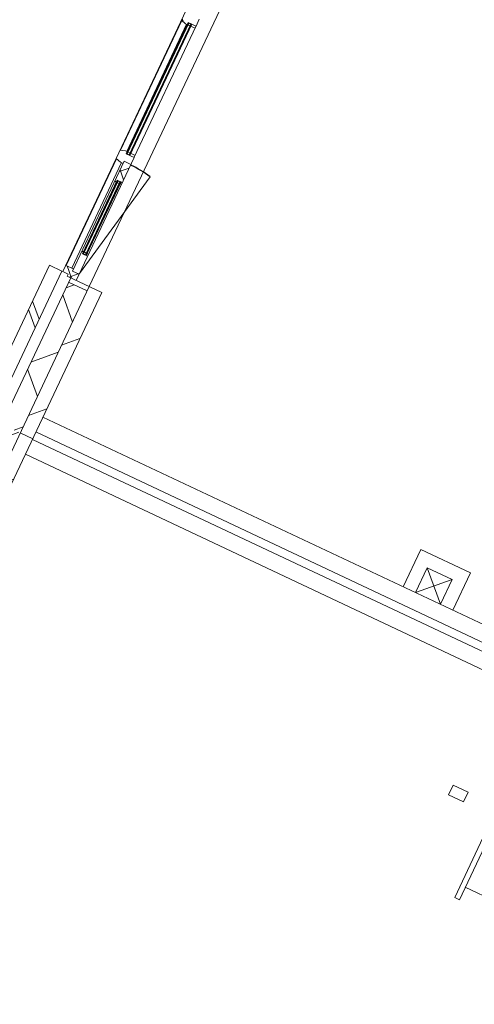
# Model space of a CAD drawing. Header units: metres. Extents: x 136266 to 136452, y 453403 to 453560.
# Tile 34 of 133: x 136406.35 to 136409.66, y 453416.27 to 453423.45. Entities that reach past the tile are written whole.
import ezdxf

# ---------------------------------------------------------------- set-up
doc = ezdxf.new("R2010")
doc.units = ezdxf.units.M
for name, color, linetype, lineweight in [('A-DETL-BEBOUWING', 253, 'Continuous', 9), ('A-DETL-GENF', 92, 'Continuous', 5), ('A-FLOR', 192, 'Continuous', 5)]:
    doc.layers.add(name, color=color, linetype=linetype, lineweight=lineweight)
pattern_1 = [(44.99999999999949, (7.790481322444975e-05, -0.0001561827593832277), (-141.4213562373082, 141.4213562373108), []), (134.9999999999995, (7.790481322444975e-05, -0.0001561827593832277), (-141.4213562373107, -141.4213562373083), [])]
pattern_2 = [(44.99999999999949, (7.790484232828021e-05, 0.0003252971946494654), (-141.4213562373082, 141.4213562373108), []), (134.9999999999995, (7.790484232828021e-05, 0.0003252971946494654), (-141.4213562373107, -141.4213562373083), [])]

# ---------------------------------------------------------------- blocks, each defined once
blk = doc.blocks.new('859-DO-0010 29-09-2022')
at = {"layer": 'A-DETL-BEBOUWING'}
h = blk.add_hatch(dxfattribs=at)
h.set_pattern_fill('FP_833', color=256, angle=45.00000000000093, style=0, pattern_type=2)
h.set_pattern_definition([(315.0000000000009, (153390.0379487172, 20668.60110643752), (299.9546965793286, 299.9546965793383), []), (45.00000000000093, (153390.0379487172, 20668.60110643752), (-299.9546965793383, 299.9546965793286), [])])
h.paths.add_polyline_path([(153540.0380779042, 18268.60114347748), (153540.0380779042, 19412.41932529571), (153390.0380779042, 19412.41932529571), (153390.0380779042, 18268.60114347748)])
h.paths.add_polyline_path([(153390.0380779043, 22688.81932529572), (153540.0380779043, 22688.81932529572), (153540.0380779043, 23068.60114347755), (153390.0380779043, 23068.60114347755), (153390.0380779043, 22896.33409419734)])
h = blk.add_hatch(dxfattribs=at)
h.set_pattern_fill('FP_1312', color=256, angle=-90.00000000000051, style=0, pattern_type=2)
h.set_pattern_definition(pattern_1)
h.paths.add_polyline_path([(153370.0380779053, 21478.11932529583), (153370.0380779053, 21495.11932529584), (153434.0380779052, 21495.11932529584), (153434.0380779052, 21551.11932529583), (153370.0380779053, 21551.11932529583), (153370.0380779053, 21568.11932529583), (153358.0380779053, 21568.11932529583), (153320.0380779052, 21556.6193252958), (153320.0380779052, 21489.61932529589), (153358.0380779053, 21478.11932529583)])
h = blk.add_hatch(color=256, dxfattribs=at)
h.paths.add_polyline_path([(153370.0380779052, 21492.11932529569), (153370.0380779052, 21478.11932529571), (153374.0380779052, 21478.11932529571), (153374.0380779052, 21492.11932529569)])
h.paths.add_polyline_path([(153370.0380779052, 20454.41932529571), (153370.0380779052, 20440.41932529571), (153374.0380779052, 20440.41932529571), (153374.0380779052, 20454.41932529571)])
h.paths.add_polyline_path([(153397.0380779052, 20440.41932529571), (153401.0380779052, 20440.41932529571), (153401.0380779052, 20454.4193252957), (153397.0380779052, 20454.4193252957)])
h.paths.add_polyline_path([(153397.0380779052, 21478.11932529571), (153401.0380779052, 21478.11932529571), (153401.0380779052, 21492.11932529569), (153397.0380779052, 21492.11932529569)])
for points in [[(153374.0380779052, 20440.41932529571), (153378.0380779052, 20440.41932529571), (153378.0380779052, 21492.11932529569), (153374.0380779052, 21492.11932529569), (153374.0380779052, 20484.60212335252)], [(153393.0380779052, 20440.41932529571), (153397.0380779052, 20440.41932529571), (153397.0380779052, 21492.11932529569), (153393.0380779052, 21492.11932529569), (153393.0380779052, 20484.60212335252)], [(153397.038077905, 19645.41932529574), (153401.038077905, 19645.41932529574), (153401.038077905, 20233.41932529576), (153397.038077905, 20233.41932529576), (153397.038077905, 20040.39792031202)], [(153416.038077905, 19645.41932529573), (153420.038077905, 19645.41932529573), (153420.038077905, 20233.41932529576), (153416.038077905, 20233.41932529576), (153416.038077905, 20040.39792031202)]]:
    blk.add_hatch(color=256, dxfattribs=at).paths.add_polyline_path(points)
h = blk.add_hatch(dxfattribs=at)
h.set_pattern_fill('FP_1312', color=256, angle=-90.00000000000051, style=0, pattern_type=2)
h.set_pattern_definition(pattern_1)
h.paths.add_polyline_path([(153358.0380779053, 20364.41932529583), (153380.0380779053, 20364.41932529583), (153380.0380779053, 20381.41932529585), (153434.0380779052, 20381.41932529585), (153434.0380779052, 20437.41932529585), (153370.0380779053, 20437.41932529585), (153370.0380779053, 20454.41932529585), (153358.0380779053, 20454.41932529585), (153320.0380779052, 20442.91932529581), (153320.0380779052, 20375.91932529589)])
h = blk.add_hatch(dxfattribs=at)
h.set_pattern_fill('FP_1313', color=256, angle=-90.00000000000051, style=0, pattern_type=2)
h.set_pattern_definition(pattern_2)
h.paths.add_polyline_path([(153380.0380779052, 19497.41932529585), (153434.0380779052, 19497.41932529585), (153434.0380779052, 19642.41932529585), (153393.0380779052, 19642.41932529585), (153393.0380779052, 19659.41932529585), (153380.0380779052, 19655.93598579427)])
h.paths.add_polyline_path([(153393.0380779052, 20219.41932529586), (153393.0380779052, 20236.41932529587), (153434.0380779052, 20236.41932529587), (153434.0380779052, 20381.41932529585), (153380.0380779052, 20381.41932529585), (153380.0380779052, 20222.90266479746)])
h = blk.add_hatch(color=256, dxfattribs=at)
h.paths.add_polyline_path([(153393.038077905, 20219.41932529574), (153397.038077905, 20219.41932529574), (153397.038077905, 20233.41932529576), (153393.038077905, 20233.41932529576)])
h.paths.add_polyline_path([(153393.038077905, 19645.41932529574), (153397.038077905, 19645.41932529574), (153397.038077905, 19659.41932529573), (153393.038077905, 19659.41932529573)])
h.paths.add_polyline_path([(153420.038077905, 19645.41932529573), (153424.038077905, 19645.41932529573), (153424.038077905, 19659.41932529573), (153420.038077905, 19659.41932529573)])
h.paths.add_polyline_path([(153420.038077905, 20219.41932529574), (153424.038077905, 20219.41932529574), (153424.038077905, 20233.41932529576), (153420.038077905, 20233.41932529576)])
h = blk.add_hatch(dxfattribs=at)
h.set_pattern_fill('FP_1313', color=256, angle=-90.00000000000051, style=0, pattern_type=2)
h.set_pattern_definition(pattern_2)
h.paths.add_polyline_path([(153434.0380779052, 19642.41932529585), (153434.0380779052, 19656.73983337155), (153424.0380779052, 19659.41932529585), (153424.0380779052, 19642.41932529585)])
h.paths.add_polyline_path([(153424.0380779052, 20219.41932529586), (153434.0380779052, 20222.09881722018), (153434.0380779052, 20236.41932529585), (153424.0380779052, 20236.41932529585)])
h = blk.add_hatch(dxfattribs=at)
h.set_pattern_fill('FP_1312', color=256, angle=-90.00000000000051, style=0, pattern_type=2)
h.set_pattern_definition(pattern_1)
h.paths.add_polyline_path([(153434.0380779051, 19447.41932529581), (153434.0380779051, 19497.41932529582), (153380.0380779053, 19497.41932529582), (153380.0380779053, 19514.41932529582), (153320.0380779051, 19514.41932529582), (153320.0380779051, 19464.41932529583), (153362.0380779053, 19464.41932529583), (153362.0380779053, 19447.41932529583)])
h = blk.add_hatch(dxfattribs=at)
h.set_pattern_fill('FP_890', color=256, angle=44.99999999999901, style=0, pattern_type=2)
h.set_pattern_definition([(314.999999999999, (153210.9108304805, 18866.32875675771), (282.8427124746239, 282.8427124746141), []), (314.999999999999, (153210.9101233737, 17666.3282439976), (282.8427124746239, 282.8427124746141), [])])
h.paths.add_polyline_path([(153310.9105645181, 18268.60114347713), (153310.9105645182, 19464.05568893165), (153210.9105645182, 19464.05568893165), (153210.9105645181, 18268.60114347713)])
h = blk.add_hatch(dxfattribs=at)
h.set_pattern_fill('FP_834', color=256, angle=-90.00000000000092, style=0, pattern_type=2)
h.set_pattern_definition([(44.99999999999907, (7.79037072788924e-05, 0.0003252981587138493), (-141.4213562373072, 141.4213562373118), [])])
h.paths.add_polyline_path([(153540.0380779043, 19412.4193252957), (153540.0380779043, 19447.4193252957), (153390.0380779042, 19447.41932529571), (153390.0380779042, 19412.4193252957)])
h = blk.add_hatch(dxfattribs=at)
h.set_pattern_fill('FP_100', color=256, angle=44.99999999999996, style=0, pattern_type=2)
h.set_pattern_definition([(44.99999999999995, (1199.999805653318, -1.023181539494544e-12), (-282.8427124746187, 282.8427124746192), [])])
h.paths.add_polyline_path([(153640.0380779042, 18268.60114347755), (153640.0380779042, 19447.41932529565), (153540.0380779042, 19447.41932529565), (153540.0380779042, 18268.60114347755)])
h = blk.add_hatch(dxfattribs=at)
h.set_pattern_fill('FP_835', color=256, angle=45.00000000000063, style=0, pattern_type=2)
h.set_pattern_definition([(315.0000000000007, (153390.0379487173, 15831.10118279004), (299.9546965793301, 299.9546965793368), []), (45.00000000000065, (153390.0379487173, 15831.10118279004), (-299.9546965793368, 299.9546965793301), [])])
h.paths.add_polyline_path([(153540.0380779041, 13393.60114347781), (153540.0380779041, 14612.41932529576), (153390.0380779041, 14612.41932529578), (153390.0380779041, 13393.60114347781)])
h.paths.add_polyline_path([(153390.0380779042, 17888.81932529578), (153540.0380779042, 17888.81932529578), (153540.0380779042, 18268.60114347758), (153390.0380779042, 18268.60114347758), (153390.0380779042, 17949.98844887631)])
h = blk.add_hatch(dxfattribs=at)
h.set_pattern_fill('FP_100', color=256, angle=44.99999999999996, style=0, pattern_type=2)
h.set_pattern_definition([(44.99999999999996, (1199.999805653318, -5.684341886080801e-13), (-282.8427124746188, 282.8427124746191), [])])
h.paths.add_polyline_path([(153640.0380779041, 13643.6011434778), (153640.0380779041, 14647.41932529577), (153540.0380779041, 14647.41932529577), (153540.0380779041, 13643.6011434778)])
h.paths.add_polyline_path([(153540.0380779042, 17853.81932529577), (153640.0380779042, 17853.81932529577), (153640.0380779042, 18268.60114347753), (153540.0380779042, 18268.60114347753), (153540.0380779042, 17949.98844887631)])
blk.add_arc((153434.038077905, 19502.41932529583), 874.0000000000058, 79.0000000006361, 90)
for p, q in [((153320.038077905, 22636.81932529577), (153320.038077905, 19464.4193252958)), ((153434.038077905, 21495.11932529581), (153434.038077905, 21551.11932529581)), ((153320.038077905, 21489.61932529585), (153358.0380779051, 21478.11932529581)), ((153322.4518535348, 21488.88884056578), (153322.4518535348, 20443.64981002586)), ((153358.0380779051, 21478.11932529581), (153374.0380779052, 21478.11932529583)), ((153366.6730706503, 20454.41932529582), (153366.6730706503, 21478.11932529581)), ((153370.0380779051, 20437.41932529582), (153370.0380779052, 21495.11932529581)), ((153370.0380779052, 21495.11932529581), (153434.038077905, 21495.11932529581)), ((153401.0380779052, 21495.11932529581), (153370.0380779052, 21492.11932529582)), ((153370.0380779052, 21495.11932529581), (153401.0380779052, 21492.11932529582)), ((153401.0380779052, 21492.11932529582), (153370.0380779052, 21492.11932529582)), ((153374.0380779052, 21492.11932529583), (153374.0380779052, 20440.41932529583)), ((153378.0380779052, 20440.41932529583), (153378.0380779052, 21492.11932529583)), ((153378.0380779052, 21478.11932529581), (153393.0380779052, 21478.11932529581)), ((153382.038077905, 21495.11932529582), (153382.038077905, 21492.11932529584)), ((153392.038077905, 21495.11932529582), (153392.038077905, 21492.11932529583)), ((153393.0380779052, 21492.11932529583), (153393.0380779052, 20440.41932529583)), ((153397.0380779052, 20440.41932529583), (153397.0380779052, 21492.11932529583)), ((153397.0380779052, 21478.11932529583), (153434.0380779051, 21478.11932529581)), ((153401.0380779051, 21495.11932529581), (153401.0380779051, 20437.41932529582)), ((153432.0380779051, 21493.11932529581), (153432.0380779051, 21495.11932529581)), ((153434.0380779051, 21493.11932529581), (153432.0380779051, 21493.11932529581)), ((153434.0380779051, 20439.41932529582), (153434.0380779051, 21493.11932529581)), ((153358.0380779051, 20454.41932529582), (153320.038077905, 20442.91932529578)), ((153374.0380779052, 20454.41932529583), (153358.0380779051, 20454.41932529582)), ((153393.0380779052, 20454.41932529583), (153378.0380779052, 20454.41932529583)), ((153434.0380779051, 20454.41932529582), (153397.0380779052, 20454.41932529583)), ((153320.038077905, 20375.91932529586), (153358.0380779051, 20364.41932529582)), ((153322.4518535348, 20375.18884056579), (153322.4518535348, 19514.41932529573)), ((153401.0380779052, 20440.41932529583), (153370.0380779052, 20440.41932529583)), ((153401.0380779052, 20440.41932529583), (153370.0380779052, 20437.41932529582)), ((153370.0380779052, 20440.41932529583), (153401.0380779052, 20437.41932529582)), ((153434.038077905, 20437.41932529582), (153370.0380779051, 20437.41932529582)), ((153434.038077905, 20381.41932529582), (153380.038077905, 20381.41932529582)), ((153380.038077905, 20381.41932529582), (153380.038077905, 19497.41932529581)), ((153382.038077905, 20440.41932529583), (153382.038077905, 20437.41932529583)), ((153392.038077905, 20440.41932529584), (153392.038077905, 20437.41932529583)), ((153432.0380779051, 20437.41932529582), (153432.0380779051, 20439.41932529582)), ((153432.0380779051, 20439.41932529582), (153434.0380779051, 20439.41932529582)), ((153434.038077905, 19447.4193252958), (153434.038077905, 20437.41932529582)), ((153358.0380779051, 20364.41932529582), (153380.0380779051, 20364.41932529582)), ((153366.6730706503, 19514.41932529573), (153366.6730706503, 20364.41932529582)), ((153434.038077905, 19502.41932529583), (153600.8051398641, 20360.36148362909)), ((153393.038077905, 20236.41932529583), (153434.038077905, 20236.41932529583)), ((153393.038077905, 19642.41932529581), (153393.038077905, 20236.41932529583)), ((153393.038077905, 20236.41932529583), (153424.038077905, 20233.41932529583)), ((153424.038077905, 20236.41932529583), (153393.038077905, 20233.41932529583)), ((153393.038077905, 20233.41932529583), (153424.038077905, 20233.41932529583)), ((153397.038077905, 20233.41932529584), (153397.038077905, 19645.41932529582)), ((153401.038077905, 19645.41932529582), (153401.038077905, 20233.41932529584)), ((153416.038077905, 20233.41932529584), (153416.038077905, 19645.41932529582)), ((153420.038077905, 19645.41932529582), (153420.038077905, 20233.41932529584)), ((153424.038077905, 20236.41932529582), (153424.038077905, 19642.41932529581)), ((153380.038077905, 20222.90266479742), (153393.038077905, 20219.41932529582)), ((153393.038077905, 20219.41932529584), (153397.038077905, 20219.41932529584)), ((153401.038077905, 20219.41932529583), (153416.038077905, 20219.41932529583)), ((153420.038077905, 20219.41932529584), (153424.038077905, 20219.41932529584)), ((153424.038077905, 20219.41932529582), (153434.038077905, 20222.09881722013)), ((153393.038077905, 19659.41932529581), (153380.038077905, 19655.93598579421)), ((153397.038077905, 19659.41932529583), (153393.038077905, 19659.41932529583)), ((153416.038077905, 19659.41932529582), (153401.038077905, 19659.41932529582)), ((153424.038077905, 19659.41932529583), (153420.038077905, 19659.41932529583)), ((153434.038077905, 19656.73983337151), (153424.038077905, 19659.41932529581)), ((153393.038077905, 19645.41932529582), (153424.038077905, 19645.41932529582)), ((153393.038077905, 19645.41932529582), (153424.038077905, 19642.41932529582)), ((153424.038077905, 19645.41932529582), (153393.038077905, 19642.41932529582)), ((153434.038077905, 19642.41932529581), (153393.038077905, 19642.41932529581)), ((153380.0380779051, 19514.4193252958), (153320.038077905, 19514.4193252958)), ((153210.910564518, 19464.05568893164), (153210.9105645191, 17836.78296165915)), ((153310.910564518, 19464.05568893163), (153210.910564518, 19464.05568893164)), ((153310.9105645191, 17836.78296165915), (153310.910564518, 19464.05568893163)), ((153320.038077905, 19464.4193252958), (153362.0380779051, 19464.4193252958)), ((153362.0380779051, 19464.4193252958), (153362.0380779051, 19447.4193252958)), ((153362.0380779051, 19447.4193252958), (153640.038077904, 19447.4193252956)), ((153434.038077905, 19497.4193252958), (153380.0380779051, 19497.4193252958)), ((153390.038077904, 19447.41932529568), (153390.038077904, 17853.81932529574)), ((153540.0380779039, 13543.60114347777), (153540.038077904, 19447.41932529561)), ((153640.038077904, 17853.81932529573), (153640.038077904, 19447.4193252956)), ((153390.038077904, 19412.41932529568), (153540.038077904, 19412.41932529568)), ((156540.038000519, 18743.60114347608), (156540.0380005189, 18443.60114347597)), ((156940.038000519, 18743.60114347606), (156540.038000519, 18743.60114347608)), ((156940.0380005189, 18443.60114347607), (156940.038000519, 18743.60114347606)), ((156640.038000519, 18443.60114347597), (156640.038000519, 18643.60114347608)), ((156640.038000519, 18643.60114347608), (156840.0380005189, 18643.60114347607)), ((156840.0380005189, 18643.60114347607), (156840.0380005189, 18443.60114347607)), ((161494.1955302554, 18443.60114347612), (153640.038077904, 18443.60114347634)), ((153640.038077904, 18323.60114347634), (161494.1955302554, 18323.60114347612)), ((153640.038077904, 18268.60114347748), (153540.038077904, 18268.60114347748)), ((161494.1955302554, 18263.60114347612), (153640.038077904, 18263.60114347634)), ((153640.038077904, 18143.60114347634), (161494.1955302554, 18143.60114347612)), ((157606.0379554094, 17292.60114347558), (157486.0379554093, 17292.60114347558)), ((157486.0379554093, 17292.60114347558), (157486.0379554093, 17212.60114347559)), ((157606.0379554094, 17212.60114347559), (157606.0379554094, 17292.60114347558)), ((157486.0379554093, 17212.60114347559), (157606.0379554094, 17212.60114347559)), ((157845.0379554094, 16555.60114347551), (157845.0379554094, 17212.60114347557)), ((157883.0379554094, 17212.60114347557), (157883.0379554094, 16555.60114347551)), ((157883.0379554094, 16655.60114347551), (158720.5379554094, 16655.60114347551)), ((157883.0379554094, 16555.60114347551), (157845.0379554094, 16555.60114347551))]:
    blk.add_line(p, q, dxfattribs=at)
at = {"layer": 'A-DETL-GENF'}
for p, q in [((156640.038000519, 18643.60114347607), (156840.0380005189, 18443.60114347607)), ((156640.038000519, 18443.60114347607), (156840.0380005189, 18643.60114347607))]:
    blk.add_line(p, q, dxfattribs=at)
at = {"layer": 'A-FLOR'}
blk.add_line((153540.0376847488, 22653.81932529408), (153540.0376847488, 19447.41932529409), dxfattribs=at)

msp = doc.modelspace()

# ---------------------------------------------------------------- block references
at = {"xscale": 0.001, "yscale": 0.001, "zscale": 0.001, "rotation": 334.7650131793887}
msp.add_blockref('859-DO-0010 29-09-2022', (136259.6791283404, 453469.3710543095), dxfattribs=at)

doc.saveas('drawing.dxf')
